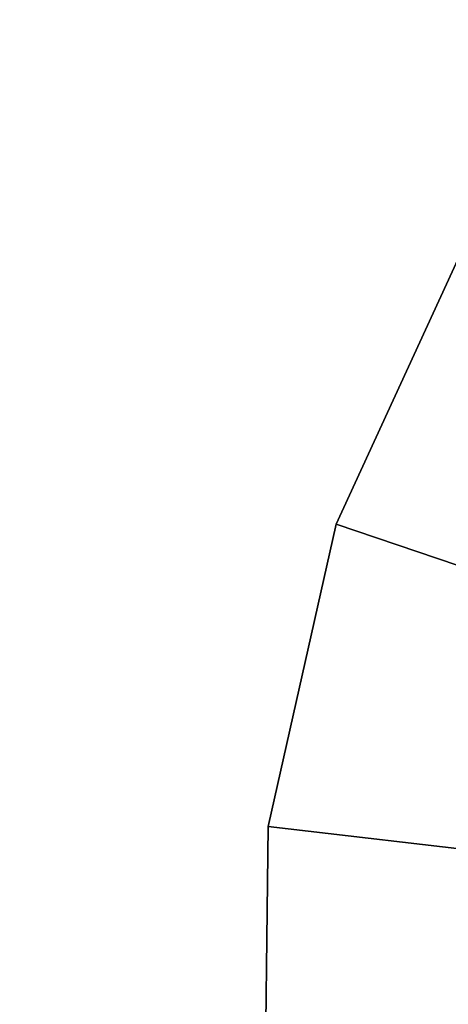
# Model space of a CAD drawing. Extents: x -43.1 to 43.1, y -41.3 to 41.3.
# Tile 24 of 256: x -17.218 to -16.813, y -29.649 to -28.718. Entities that reach past the tile are written whole.
import ezdxf

# ---------------------------------------------------------------- set-up
doc = ezdxf.new("R2010")
doc.units = 0
doc.layers.add('METAL_BASE', color=254, linetype='CONTINUOUS')

msp = doc.modelspace()

# ---------------------------------------------------------------- linework, layer by layer
at = {"layer": 'METAL_BASE'}
for points in [[(-27.3869, -31.72, 30.241), (-27.4144, -31.6965, 30.106), (-1.2503, -1.0623, 30.106), (-1.2228, -1.0858, 30.241)], [(-27.4144, -31.6965, 30.106), (-27.3869, -31.72, 29.9709), (-1.2228, -1.0858, 29.9709), (-1.2503, -1.0623, 30.106)], [(-27.3117, -31.7842, 30.3399), (-27.3869, -31.72, 30.241), (-1.2228, -1.0858, 30.241), (-1.1476, -1.15, 30.3399)], [(-27.3869, -31.72, 29.9709), (-27.3117, -31.7842, 29.872), (-1.1476, -1.15, 29.872), (-1.2228, -1.0858, 29.9709)], [(-27.209, -31.8719, 30.3761), (-27.3117, -31.7842, 30.3399), (-1.1476, -1.15, 30.3399), (-1.0449, -1.2377, 30.3761)], [(-27.3117, -31.7842, 29.872), (-27.209, -31.8719, 29.8358), (-1.0449, -1.2377, 29.8358), (-1.1476, -1.15, 29.872)], [(-27.1063, -31.9597, 30.3399), (-27.209, -31.8719, 30.3761), (-1.0449, -1.2377, 30.3761), (-0.9422, -1.3254, 30.3399)], [(-27.209, -31.8719, 29.8358), (-27.1063, -31.9597, 29.872), (-0.9422, -1.3254, 29.872), (-1.0449, -1.2377, 29.8358)], [(-27.0311, -32.0239, 30.241), (-27.1063, -31.9597, 30.3399), (-0.9422, -1.3254, 30.3399), (-0.867, -1.3896, 30.241)], [(-27.1063, -31.9597, 29.872), (-27.0311, -32.0239, 29.9709), (-0.867, -1.3896, 29.9709), (-0.9422, -1.3254, 29.872)], [(-27.0036, -32.0474, 30.106), (-27.0311, -32.0239, 30.241), (-0.867, -1.3896, 30.241), (-0.8395, -1.4131, 30.106)], [(-27.0311, -32.0239, 29.9709), (-27.0036, -32.0474, 30.106), (-0.8395, -1.4131, 30.106), (-0.867, -1.3896, 29.9709)], [(-16.7963, -28.9285, 39.7327), (-16.9186, -29.1946, 39.7327), (-16.9186, -29.1946, 38.8457), (-16.7963, -28.9285, 38.8457)], [(-16.6046, -29.0423, 38.8457), (-16.7963, -28.9285, 38.8457), (-16.9186, -29.1946, 38.8457), (-16.7074, -29.266, 38.8457)], [(-16.7074, -29.266, 39.7327), (-16.9186, -29.1946, 39.7327), (-16.7963, -28.9285, 39.7327), (-16.6046, -29.0423, 39.7327)], [(-16.9186, -29.1946, 39.7327), (-16.9829, -29.4803, 39.7327), (-16.9829, -29.4803, 38.8457), (-16.9186, -29.1946, 38.8457)], [(-16.7074, -29.266, 38.8457), (-16.9186, -29.1946, 38.8457), (-16.9829, -29.4803, 38.8457), (-16.7614, -29.5062, 38.8457)], [(-16.7614, -29.5062, 39.7327), (-16.9829, -29.4803, 39.7327), (-16.9186, -29.1946, 39.7327), (-16.7074, -29.266, 39.7327)], [(-16.9829, -29.4803, 39.7327), (-16.9864, -29.773, 39.7327), (-16.9864, -29.773, 38.8457), (-16.9829, -29.4803, 38.8457)], [(-16.7614, -29.5062, 38.8457), (-16.9829, -29.4803, 38.8457), (-16.9864, -29.773, 38.8457), (-16.7644, -29.7524, 38.8457)], [(-16.7644, -29.7524, 39.7327), (-16.9864, -29.773, 39.7327), (-16.9829, -29.4803, 39.7327), (-16.7614, -29.5062, 39.7327)]]:
    msp.add_3dface(points, dxfattribs=at)

doc.saveas('drawing.dxf')
